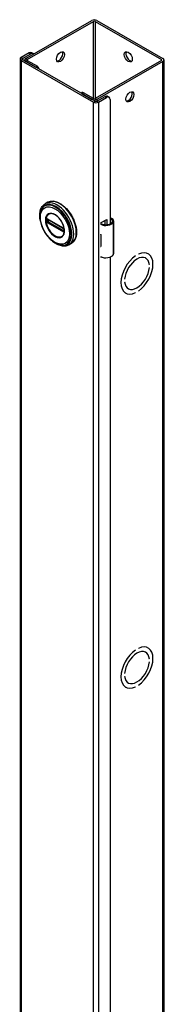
# Model space of a CAD drawing. Header units: inches. Extents: x 0 to 464, y -11 to 301.
# Tile 23 of 25: x 400.91 to 404.51, y 197.36 to 221.86. Entities that reach past the tile are written whole.
import ezdxf

# ---------------------------------------------------------------- set-up
doc = ezdxf.new("R2010")
doc.units = ezdxf.units.IN
doc.header["$LTSCALE"] = 27.789831
doc.header["$MEASUREMENT"] = 0
doc.layers.add('Visible Edges(ANSI)', color=7, linetype='Continuous', lineweight=25)
doc.layers.add('Visible Tangent Edges(ANSI)', color=7, linetype='Continuous', lineweight=25)

msp = doc.modelspace()

# ---------------------------------------------------------------- linework, layer by layer
at = {"layer": 'Visible Edges(ANSI)'}
for p, q in [((401.0625, 220.8958), (402.7086, 221.8438)), ((401.1014, 220.8734), (402.7475, 221.8214)), ((402.7914, 221.8214), (404.4375, 220.8734)), ((402.8303, 221.8438), (404.4764, 220.8958)), ((401.1502, 221.0359), (400.9458, 220.9182)), ((401.2514, 221.0196), (401.2126, 221.042)), ((400.9206, 220.8832), (400.9206, 122.7775)), ((400.9458, 220.8482), (402.7475, 219.8107)), ((400.9847, 220.8958), (401.1891, 221.0135)), ((402.7864, 219.833), (400.9847, 220.8706)), ((401.0373, 220.8403), (401.0373, 220.8608)), ((401.0625, 220.8258), (401.3128, 220.6816)), ((401.1014, 220.8482), (401.3517, 220.704)), ((404.4375, 220.8482), (402.7914, 219.9002)), ((404.4764, 220.8258), (402.8303, 219.8778)), ((404.5016, 220.8608), (404.5016, 122.7552)), ((402.4673, 220.0473), (402.4408, 220.0321)), ((402.4583, 220.022), (402.7086, 219.8778)), ((402.7475, 219.9002), (402.4972, 220.0444)), ((402.8303, 219.833), (403.0346, 219.9507)), ((402.8692, 219.8107), (403.0735, 219.9283)), ((403.097, 219.9569), (403.1359, 219.9345)), ((403.1619, 219.877), (403.1619, 216.7805)), ((401.6088, 217.3179), (401.5447, 217.281)), ((401.5943, 216.9038), (401.5892, 216.9067)), ((401.5943, 216.9038), (402.0024, 216.6689)), ((402.0093, 216.6611), (401.6013, 216.8961)), ((402.9427, 216.8125), (403.077, 216.8899)), ((403.077, 216.8899), (403.077, 216.7597)), ((402.0074, 216.6659), (402.0024, 216.6689)), ((402.0182, 216.6535), (402.0194, 216.6506)), ((402.0183, 216.6083), (402.0183, 216.6455)), ((402.0194, 216.6506), (402.02, 216.6489)), ((402.0214, 216.6352), (402.0214, 216.5982)), ((402.9427, 216.7808), (402.9427, 216.8125)), ((403.0382, 216.7596), (403.0382, 216.8675)), ((403.2514, 216.0436), (403.2514, 216.8483)), ((402.0214, 216.5982), (402.0213, 216.5923)), ((402.9271, 216.5205), (402.9271, 216.4891)), ((402.1982, 216.2943), (402.1341, 216.2575)), ((402.9271, 216.2461), (402.9271, 216.2147)), ((402.9427, 215.9443), (402.9427, 215.9582)), ((402.9574, 215.9528), (402.9427, 215.9443)), ((403.1619, 215.9549), (403.1619, 193.9914)), ((403.7947, 215.986), (403.7948, 215.9859)), ((403.7948, 215.986), (403.7948, 215.9859)), ((403.8655, 216.0267), (403.8655, 216.0267)), ((404.0437, 215.9301), (404.0484, 215.9274)), ((404.1055, 216.0388), (404.1108, 216.0357)), ((404.1381, 215.7585), (404.1382, 215.7584)), ((404.1382, 215.7584), (404.1381, 215.7584)), ((404.1381, 215.693), (404.1382, 215.693)), ((403.5221, 215.4037), (403.522, 215.4036)), ((403.5221, 215.4037), (403.5221, 215.4037)), ((403.522, 215.3382), (403.5221, 215.3383)), ((403.6072, 215.172), (403.6118, 215.1693)), ((403.5441, 215.064), (403.5495, 215.061)), ((403.7947, 215.07), (403.7948, 215.0699)), ((403.7948, 215.07), (403.7948, 215.0699)), ((403.8655, 215.1106), (403.8655, 215.1107)), ((403.7947, 206.1754), (403.7948, 206.1754)), ((403.7948, 206.1755), (403.7948, 206.1754)), ((403.8655, 206.2161), (403.8655, 206.2162)), ((404.0437, 206.1195), (404.0484, 206.1168)), ((404.1055, 206.2282), (404.1108, 206.2251)), ((404.1381, 205.9479), (404.1382, 205.9479)), ((404.1382, 205.9479), (404.1381, 205.9478)), ((404.1381, 205.8824), (404.1382, 205.8825)), ((403.5221, 205.5931), (403.522, 205.5931)), ((403.522, 205.5277), (403.5221, 205.5277)), ((403.5221, 205.5931), (403.5221, 205.5931)), ((403.6072, 205.3614), (403.6118, 205.3587)), ((403.5441, 205.2535), (403.5495, 205.2504)), ((403.7947, 205.2594), (403.7948, 205.2594)), ((403.7948, 205.2594), (403.7948, 205.2594)), ((403.8655, 205.3001), (403.8655, 205.3002))]:
    msp.add_line(p, q, dxfattribs=at)
at = {"layer": 'Visible Edges(ANSI)', "flags": 128}
for points in [[(401.4267, 216.8507), (401.4199, 216.8854), (401.4149, 216.9197), (401.4117, 216.9533), (401.4104, 216.9863), (401.4109, 217.0185), (401.4133, 217.0497), (401.4176, 217.0799), (401.4239, 217.1089), (401.4322, 217.1365), (401.4424, 217.1628), (401.4546, 217.1874), (401.4688, 217.2103), (401.485, 217.2313), (401.5032, 217.2502), (401.5231, 217.2668), (401.5447, 217.281)], [(401.454, 217.1413), (401.4474, 217.1281), (401.4415, 217.1144), (401.4362, 217.1002), (401.4315, 217.0856), (401.424, 217.0552), (401.4188, 217.0233), (401.4159, 216.9901), (401.4154, 216.9558), (401.4172, 216.9205), (401.4211, 216.8844), (401.4273, 216.8477), (401.4356, 216.8105), (401.4459, 216.7731), (401.4583, 216.7356), (401.4726, 216.6983), (401.4888, 216.6612), (401.5067, 216.6247), (401.5263, 216.5889), (401.5474, 216.554), (401.57, 216.5201), (401.5939, 216.4876), (401.6191, 216.4565), (401.6453, 216.4269), (401.6724, 216.3992), (401.7004, 216.3734), (401.7291, 216.3496), (401.7583, 216.3281), (401.788, 216.3088), (401.8179, 216.2921), (401.8481, 216.2779), (401.8782, 216.2664), (401.9083, 216.2576), (401.9233, 216.2544), (401.9382, 216.2518), (401.9531, 216.2501), (401.9678, 216.2491)], [(401.6088, 217.3179), (401.6246, 217.3261), (401.6412, 217.333), (401.6584, 217.3386), (401.6761, 217.3427), (401.6944, 217.3455), (401.7131, 217.347), (401.7322, 217.347), (401.7517, 217.3458), (401.7714, 217.3431), (401.7914, 217.3392), (401.8116, 217.334), (401.832, 217.3275), (401.8524, 217.3198), (401.873, 217.3108), (401.8935, 217.3007), (401.9141, 217.2894), (401.9346, 217.277), (401.955, 217.2634), (401.9753, 217.2488), (401.9954, 217.2332), (402.0152, 217.2166), (402.0348, 217.199), (402.0541, 217.1805), (402.073, 217.1611), (402.0915, 217.1409), (402.1095, 217.1199), (402.1271, 217.0982), (402.1442, 217.0758), (402.1607, 217.0528), (402.1766, 217.0293), (402.1919, 217.0052), (402.2065, 216.9806), (402.2204, 216.9557), (402.2336, 216.9304), (402.246, 216.9048), (402.2576, 216.8789), (402.2684, 216.8529), (402.2783, 216.8268), (402.2874, 216.8007), (402.2956, 216.7745), (402.3028, 216.7485), (402.3092, 216.7225), (402.3146, 216.6967), (402.319, 216.6712), (402.3224, 216.646), (402.3249, 216.6211), (402.3264, 216.5967), (402.3268, 216.5727), (402.3263, 216.5493), (402.3247, 216.5264), (402.3221, 216.5041), (402.3186, 216.4825), (402.3139, 216.4617), (402.3083, 216.4416), (402.3017, 216.4223), (402.294, 216.4039), (402.2854, 216.3865), (402.2757, 216.37), (402.2651, 216.3545), (402.2535, 216.3401), (402.241, 216.3268), (402.2275, 216.3148), (402.2133, 216.3039), (402.1982, 216.2943)], [(401.5892, 216.9067), (401.5874, 216.9075), (401.5861, 216.9079)], [(401.6013, 216.8961), (401.6003, 216.8966), (401.5999, 216.8967)], [(401.9915, 216.4942), (402.0001, 216.5078), (402.0074, 216.5231), (402.0133, 216.5399), (402.0178, 216.5581), (402.0208, 216.5777), (402.0223, 216.5985), (402.0222, 216.6204), (402.0206, 216.643), (402.0175, 216.6664), (402.0128, 216.6904), (402.0066, 216.7147), (401.999, 216.7391), (401.9899, 216.7637), (401.9795, 216.7881), (401.9678, 216.8123), (401.955, 216.8358), (401.941, 216.8588), (401.926, 216.881), (401.9101, 216.9023), (401.8934, 216.9224), (401.876, 216.9413), (401.8581, 216.9589), (401.8397, 216.9749), (401.8211, 216.9894), (401.8023, 217.0021), (401.7834, 217.0132), (401.7647, 217.0223), (401.7463, 217.0295), (401.7283, 217.0347), (401.7107, 217.0381), (401.6939, 217.0394), (401.6779, 217.0388)], [(403.2093, 216.91), (403.2074, 216.9111), (403.2056, 216.9121), (403.2037, 216.913), (403.2017, 216.9139), (403.1997, 216.9146), (403.1977, 216.9153), (403.1956, 216.9159), (403.1936, 216.9164), (403.1915, 216.9168), (403.1894, 216.9171), (403.1873, 216.9173), (403.1852, 216.9174), (403.1831, 216.9173), (403.181, 216.9172), (403.1789, 216.9169), (403.1769, 216.9166), (403.1748, 216.9162), (403.1729, 216.9156), (403.1709, 216.915), (403.169, 216.9143), (403.1671, 216.9135), (403.1653, 216.9126), (403.1636, 216.9116), (403.1619, 216.9106)], [(403.1619, 216.8992), (403.1634, 216.8996), (403.165, 216.8999), (403.1666, 216.9002), (403.1681, 216.9004), (403.1697, 216.9006), (403.1712, 216.9007), (403.1727, 216.9007), (403.1742, 216.9007), (403.1757, 216.9005), (403.1772, 216.9004), (403.1788, 216.9001), (403.1803, 216.8998), (403.1818, 216.8995), (403.1833, 216.899), (403.1848, 216.8986), (403.1863, 216.898), (403.1878, 216.8974), (403.1893, 216.8967), (403.1907, 216.896), (403.1921, 216.8952), (403.1935, 216.8943), (403.1949, 216.8934), (403.1962, 216.8925), (403.1976, 216.8915)], [(402.0074, 216.6659), (402.0107, 216.6634), (402.0141, 216.6598)], [(402.0183, 216.6455), (402.0177, 216.6495), (402.0156, 216.6543), (402.0124, 216.6586), (402.0093, 216.6611)], [(402.0141, 216.6598), (402.0163, 216.6568), (402.0182, 216.6535)], [(402.0181, 216.6068), (402.0182, 216.6071), (402.0183, 216.6083)], [(402.0213, 216.5923), (402.021, 216.5899), (402.0208, 216.5888)], [(402.1341, 216.2575), (402.111, 216.2459), (402.0866, 216.237), (402.0612, 216.2308), (402.0349, 216.2273), (402.0079, 216.2265), (401.9805, 216.2283), (401.9527, 216.2326), (401.9246, 216.2394), (401.8964, 216.2485), (401.8681, 216.2599), (401.8399, 216.2735), (401.8118, 216.2892), (401.784, 216.3069), (401.7565, 216.3266), (401.7293, 216.3481), (401.7027, 216.3714)]]:
    msp.add_lwpolyline(points, dxfattribs=at)
at = {"layer": 'Visible Edges(ANSI)'}
for centre, major_axis, ratio, start_param, end_param in [((402.7695, 221.8088), (-0.086, 0), 0.5758617, 3.9269908, 5.4977871), ((402.7695, 221.8088), (-0.031, 0), 0.5758617, 3.9269908, 5.4977871), ((401.1502, 220.9337), (0.0624, 0.1083), 0.5780931, 0, 0.7834645), ((401.8856, 220.961), (-0.0701, -0.1218), 0.5780931, 0.2799105, 2.8616821), ((403.6533, 220.961), (-0.0701, 0.1218), 0.5780931, 0.2799105, 2.8616821), ((401.0066, 220.8832), (-0.086, 0), 0.5758617, 5.4977871, 7.0685835), ((401.0066, 220.8832), (-0.031, 0), 0.5758617, 5.4977871, 7.0685835), ((401.1233, 220.8608), (-0.086, 0), 0.5758617, 5.4977871, 7.0685835), ((401.1233, 220.8608), (-0.031, 0), 0.5758617, 5.4977871, 7.0685835), ((401.1891, 220.9113), (0.0624, 0.1083), 0.5780931, 6.0922906, 7.0666498), ((404.4156, 220.8608), (0.031, 0), 0.5758617, 5.4977871, 7.0685835), ((404.4156, 220.8608), (0.086, 0), 0.5758617, 5.4977871, 7.0685835), ((401.3517, 220.655), (-0.0299, 0.052), 0.5780931, 4.0159058, 5.4997209), ((403.6144, 219.9654), (-0.0701, -0.1218), 0.5780931, 0.2799105, 2.8616821), ((402.4972, 219.9953), (-0.0299, 0.052), 0.5780931, 5.4997209, 6.2831853), ((402.7695, 219.9129), (0.086, 0), 0.5758617, 3.9269908, 5.4977871), ((402.7695, 219.9129), (-0.031, 0), 0.5758617, 0.7853982, 2.3561945), ((402.8083, 219.8457), (0.086, 0), 0.5758617, 3.9269908, 5.4977871), ((402.8083, 219.8457), (0.031, 0), 0.5758617, 3.9269908, 5.4977871), ((403.0346, 219.8485), (0.0624, 0.1083), 0.5780931, 0, 0.7834645), ((403.0735, 219.8261), (0.0624, 0.1083), 0.5780931, 5.4958534, 7.0666498), ((403.0939, 216.8483), (0.128, 0), 0.5758617, 5.9647502, 6.9099467), ((403.0939, 216.8483), (0.1575, 0), 0.5758617, 5.9647502, 7.0321027), ((403.0565, 216.8554), (0.1969, 0), 0.5758617, 3.9833715, 5.9647502), ((403.0565, 216.8554), (0.1673, 0), 0.5758617, 3.9641341, 5.9647502), ((403.0565, 216.6059), (0.1969, 0), 0.5758617, 3.9833715, 3.9951945), ((402.9874, 216.5289), (-0.0917, 0), 0.5758617, 0.8282349, 0.8536019), ((402.9874, 216.2859), (0.0917, 0), 0.5758617, 3.9698275, 3.9951945), ((403.0565, 216.3001), (-0.1969, 0), 0.5758617, 0.8417789, 0.8536019), ((403.0565, 216.0507), (0.1969, 0), 0.5758617, 3.9833715, 5.9647502), ((403.0939, 216.0436), (0.1575, 0), 0.5758617, 5.9647502, 6.2831853), ((403.8301, 215.5483), (-0.2807, -0.4875), 0.5780931, 4.0140635, 6.9776434), ((403.8301, 215.5483), (-0.2807, -0.4874), 0.5780931, 4.0140793, 6.9776275), ((403.8301, 215.5483), (0.2183, 0.3791), 0.5780931, 5.5874099, 8.5458897), ((403.8301, 215.5483), (0.2183, 0.379), 0.5780931, 5.5874309, 8.5458687), ((403.8301, 215.5483), (0.2807, 0.4875), 0.5780931, 4.0140635, 6.9776434), ((403.8301, 215.5483), (0.2807, 0.4874), 0.5780931, 4.0140793, 6.9776275), ((403.8301, 215.5483), (-0.2183, -0.3791), 0.5780931, 5.5874099, 8.5458897), ((403.8301, 215.5483), (-0.2183, -0.379), 0.5780931, 5.5874309, 8.5458687), ((403.8301, 205.7378), (-0.2807, -0.4875), 0.5780931, 4.0140635, 6.9776434), ((403.8301, 205.7378), (-0.2807, -0.4874), 0.5780931, 4.0140793, 6.9776275), ((403.8301, 205.7378), (0.2183, 0.3791), 0.5780931, 5.5874099, 8.5458897), ((403.8301, 205.7378), (0.2183, 0.379), 0.5780931, 5.5874309, 8.5458687), ((403.8301, 205.7378), (0.2807, 0.4875), 0.5780931, 4.0140635, 6.9776434), ((403.8301, 205.7378), (0.2807, 0.4874), 0.5780931, 4.0140793, 6.9776275), ((403.8301, 205.7378), (-0.2183, -0.3791), 0.5780931, 5.5874099, 8.5458897), ((403.8301, 205.7378), (-0.2183, -0.379), 0.5780931, 5.5874309, 8.5458687)]:
    msp.add_ellipse(centre, major_axis=major_axis, ratio=ratio, start_param=start_param, end_param=end_param, dxfattribs=at)
for centre, major_axis in [((401.9245, 220.9386), (-0.0701, -0.1218)), ((403.6144, 220.9386), (-0.0701, 0.1218)), ((403.6533, 219.943), (-0.0701, -0.1218))]:
    msp.add_ellipse(centre, major_axis=major_axis, ratio=0.5780931, dxfattribs=at)
at = {"layer": 'Visible Tangent Edges(ANSI)'}
for p, q in [((402.7475, 219.9002), (402.7475, 221.8214)), ((402.7914, 221.8214), (402.7914, 219.9002)), ((401.1502, 221.0359), (401.1891, 221.0135)), ((400.9458, 220.9182), (400.9847, 220.8958)), ((400.9847, 220.8706), (400.9458, 220.8482)), ((400.9458, 220.8482), (400.9458, 122.7425)), ((400.9847, 220.8958), (400.9847, 220.8706)), ((401.0625, 220.8958), (401.1014, 220.8734)), ((401.1014, 220.8482), (401.0625, 220.8258)), ((401.1014, 220.8734), (401.1014, 220.8482)), ((404.4375, 220.8482), (404.4375, 220.8734)), ((404.4764, 122.7201), (404.4764, 220.8258)), ((401.3517, 220.704), (401.3128, 220.6816)), ((402.4583, 220.022), (402.4972, 220.0444)), ((402.7086, 219.8778), (402.7475, 219.9002)), ((402.7475, 219.8107), (402.7864, 219.833)), ((402.7475, 121.705), (402.7475, 219.8107)), ((402.7914, 219.9002), (402.8303, 219.8778)), ((402.8303, 219.8778), (402.8303, 219.833)), ((402.8303, 219.833), (402.8692, 219.8107)), ((402.8692, 219.8107), (402.8692, 121.705)), ((403.0346, 219.9507), (403.0735, 219.9283)), ((401.5699, 216.899), (401.5697, 216.8933)), ((401.5775, 216.8929), (401.5774, 216.8987)), ((401.5864, 216.8547), (401.5864, 216.892)), ((402.0003, 216.6734), (401.5923, 216.9084)), ((401.599, 216.8924), (401.6036, 216.8947)), ((401.599, 216.8551), (401.599, 216.8924)), ((401.6357, 216.8763), (401.599, 216.8551)), ((401.5993, 216.8995), (402.0074, 216.6645)), ((403.1976, 216.8915), (403.2093, 216.91)), ((401.5697, 216.8563), (401.5699, 216.8502)), ((401.5717, 216.8384), (401.5725, 216.8349)), ((401.5774, 216.8497), (401.5775, 216.8556)), ((401.5871, 216.8184), (401.5923, 216.8154)), ((401.5958, 216.8245), (401.5907, 216.8274)), ((401.5923, 216.8154), (402.0003, 216.5804)), ((402.0039, 216.5895), (401.5958, 216.8245)), ((402.0074, 216.5974), (401.5993, 216.8323)), ((401.6059, 216.8431), (401.6496, 216.8682)), ((402.014, 216.6081), (401.6059, 216.8431)), ((402.0203, 216.6421), (402.0203, 216.6049)), ((403.2435, 216.0152), (403.2435, 216.8199)), ((402.0089, 216.5865), (402.0039, 216.5895)), ((402.0183, 216.6109), (402.014, 216.6081)), ((402.0209, 216.5797), (402.0211, 216.5808)), ((402.9271, 216.4891), (402.9271, 216.2461))]:
    msp.add_line(p, q, dxfattribs=at)
at = {"layer": 'Visible Tangent Edges(ANSI)', "flags": 128}
for points in [[(401.5533, 216.8763), (401.5582, 216.8186), (401.5724, 216.7577), (401.5956, 216.6961), (401.6267, 216.6362), (401.6645, 216.5807), (401.7074, 216.5317), (401.7536, 216.4913), (401.8013, 216.4612), (401.8485, 216.4423), (401.8933, 216.4355), (401.9339, 216.4415), (401.9683, 216.4598), (401.9956, 216.4894), (402.0146, 216.5291), (402.0241, 216.5778), (402.024, 216.6331), (402.0144, 216.6926), (401.9956, 216.7543), (401.9682, 216.8154), (401.9335, 216.8733), (401.893, 216.9258), (401.8483, 216.9706), (401.801, 217.0061), (401.7532, 217.0308), (401.707, 217.0435), (401.6641, 217.0438), (401.6265, 217.0317), (401.5955, 217.0076), (401.5723, 216.9726), (401.5581, 216.9282), (401.5533, 216.8763)], [(401.5645, 216.8752), (401.5647, 216.8865), (401.5654, 216.8976), (401.5664, 216.9084), (401.5679, 216.9189), (401.5698, 216.929), (401.5722, 216.9388), (401.5749, 216.9483), (401.5781, 216.9573), (401.5817, 216.966), (401.5857, 216.9742), (401.5901, 216.9821), (401.5948, 216.9894), (401.6, 216.9964), (401.6055, 217.0028), (401.6113, 217.0088), (401.6175, 217.0142), (401.624, 217.0192), (401.6308, 217.0236), (401.638, 217.0275), (401.6454, 217.0308), (401.6532, 217.0336), (401.6612, 217.0358), (401.6694, 217.0375), (401.6779, 217.0387)], [(401.9913, 216.4944), (401.9774, 216.4784), (401.9615, 216.4656), (401.9435, 216.4559), (401.9239, 216.4496), (401.9026, 216.4468), (401.88, 216.4476), (401.8564, 216.452), (401.8321, 216.4598), (401.8073, 216.4708), (401.7824, 216.4849), (401.7577, 216.5021), (401.7333, 216.5221), (401.7097, 216.5448), (401.687, 216.5699), (401.6657, 216.597), (401.6458, 216.6258), (401.6277, 216.656), (401.6115, 216.6872), (401.5975, 216.7192), (401.5858, 216.7513), (401.5766, 216.7833), (401.5699, 216.815), (401.5659, 216.8457), (401.5645, 216.8752)], [(401.5697, 216.8933), (401.5696, 216.8918), (401.5696, 216.8903), (401.5695, 216.8887), (401.5695, 216.8872), (401.5695, 216.8857), (401.5694, 216.8842), (401.5694, 216.8827), (401.5694, 216.8811), (401.5694, 216.8796), (401.5694, 216.8781), (401.5694, 216.8765), (401.5694, 216.875), (401.5694, 216.8735), (401.5694, 216.8719), (401.5694, 216.8704), (401.5694, 216.8688), (401.5694, 216.8672), (401.5694, 216.8657), (401.5695, 216.8641), (401.5695, 216.8626), (401.5695, 216.861), (401.5696, 216.8594), (401.5696, 216.8578), (401.5697, 216.8563)], [(401.5717, 216.909), (401.5716, 216.9087), (401.5714, 216.9083), (401.5713, 216.9079), (401.5712, 216.9075), (401.5711, 216.9071), (401.571, 216.9068), (401.5709, 216.9064), (401.5708, 216.906), (401.5707, 216.9055), (401.5706, 216.9051), (401.5706, 216.9047), (401.5705, 216.9043), (401.5704, 216.9039), (401.5703, 216.9034), (401.5703, 216.903), (401.5702, 216.9026), (401.5701, 216.9021), (401.5701, 216.9017), (401.57, 216.9012), (401.57, 216.9008), (401.57, 216.9003), (401.5699, 216.8999), (401.5699, 216.8994), (401.5699, 216.899)], [(401.5725, 216.9116), (401.5725, 216.9115), (401.5725, 216.9114), (401.5724, 216.9113), (401.5724, 216.9112), (401.5724, 216.9111), (401.5723, 216.911), (401.5723, 216.9109), (401.5722, 216.9108), (401.5722, 216.9107), (401.5722, 216.9106), (401.5721, 216.9104), (401.5721, 216.9103), (401.5721, 216.9102), (401.572, 216.9101), (401.572, 216.91), (401.5719, 216.9099), (401.5719, 216.9098), (401.5719, 216.9097), (401.5718, 216.9096), (401.5718, 216.9095), (401.5718, 216.9094), (401.5717, 216.9093), (401.5717, 216.9091), (401.5717, 216.909)], [(401.5777, 216.9137), (401.5775, 216.9137), (401.5772, 216.9136), (401.577, 216.9136), (401.5768, 216.9136), (401.5765, 216.9135), (401.5763, 216.9135), (401.5761, 216.9134), (401.5758, 216.9133), (401.5756, 216.9133), (401.5754, 216.9132), (401.5752, 216.9131), (401.5749, 216.913), (401.5747, 216.9129), (401.5745, 216.9128), (401.5743, 216.9127), (401.5741, 216.9126), (401.5739, 216.9125), (401.5737, 216.9124), (401.5735, 216.9123), (401.5733, 216.9121), (401.5731, 216.912), (401.5729, 216.9119), (401.5727, 216.9117), (401.5725, 216.9116)], [(401.5774, 216.8987), (401.5774, 216.899), (401.5774, 216.8993), (401.5774, 216.8997), (401.5774, 216.9), (401.5775, 216.9003), (401.5775, 216.9006), (401.5775, 216.9009), (401.5776, 216.9012), (401.5777, 216.9015), (401.5777, 216.9018), (401.5778, 216.9021), (401.5779, 216.9023), (401.578, 216.9026), (401.5781, 216.9029), (401.5782, 216.9031), (401.5783, 216.9034), (401.5784, 216.9036), (401.5786, 216.9039), (401.5787, 216.9041), (401.5788, 216.9043), (401.579, 216.9046), (401.5791, 216.9048), (401.5793, 216.905), (401.5794, 216.9052)], [(401.5775, 216.8556), (401.5775, 216.8572), (401.5776, 216.8587), (401.5776, 216.8603), (401.5776, 216.8618), (401.5776, 216.8634), (401.5776, 216.865), (401.5776, 216.8665), (401.5776, 216.8681), (401.5776, 216.8696), (401.5776, 216.8712), (401.5776, 216.8727), (401.5776, 216.8743), (401.5776, 216.8758), (401.5776, 216.8774), (401.5776, 216.8789), (401.5776, 216.8805), (401.5776, 216.882), (401.5776, 216.8836), (401.5776, 216.8851), (401.5776, 216.8867), (401.5776, 216.8882), (401.5776, 216.8898), (401.5775, 216.8913), (401.5775, 216.8929)], [(401.5871, 216.9113), (401.5867, 216.9115), (401.5863, 216.9117), (401.5859, 216.9119), (401.5854, 216.9121), (401.585, 216.9123), (401.5846, 216.9125), (401.5842, 216.9126), (401.5838, 216.9128), (401.5834, 216.9129), (401.583, 216.913), (401.5826, 216.9132), (401.5822, 216.9133), (401.5818, 216.9134), (401.5814, 216.9135), (401.5811, 216.9135), (401.5807, 216.9136), (401.5803, 216.9136), (401.5799, 216.9137), (401.5795, 216.9137), (401.5792, 216.9137), (401.5788, 216.9137), (401.5784, 216.9137), (401.5781, 216.9137), (401.5777, 216.9137)], [(401.5794, 216.9052), (401.5795, 216.9052), (401.5795, 216.9053), (401.5796, 216.9054), (401.5796, 216.9054), (401.5797, 216.9055), (401.5797, 216.9055), (401.5798, 216.9056), (401.5798, 216.9057), (401.5799, 216.9057), (401.5799, 216.9058), (401.58, 216.9058), (401.58, 216.9059), (401.5801, 216.9059), (401.5801, 216.906), (401.5802, 216.906), (401.5803, 216.9061), (401.5803, 216.9061), (401.5804, 216.9062), (401.5804, 216.9062), (401.5805, 216.9063), (401.5805, 216.9063), (401.5806, 216.9064), (401.5806, 216.9064), (401.5807, 216.9065)], [(401.5807, 216.9065), (401.5808, 216.9066), (401.5809, 216.9067), (401.5811, 216.9068), (401.5812, 216.9069), (401.5813, 216.907), (401.5815, 216.907), (401.5816, 216.9071), (401.5817, 216.9072), (401.5819, 216.9073), (401.582, 216.9073), (401.5822, 216.9074), (401.5823, 216.9075), (401.5825, 216.9075), (401.5826, 216.9076), (401.5828, 216.9076), (401.5829, 216.9077), (401.5831, 216.9077), (401.5832, 216.9078), (401.5834, 216.9078), (401.5836, 216.9078), (401.5837, 216.9079), (401.5839, 216.9079), (401.5841, 216.9079), (401.5842, 216.9079)], [(401.5842, 216.9079), (401.5843, 216.9079), (401.5844, 216.9079), (401.5845, 216.9079), (401.5845, 216.9079), (401.5846, 216.908), (401.5847, 216.908), (401.5848, 216.908), (401.5848, 216.908), (401.5849, 216.908), (401.585, 216.908), (401.5851, 216.908), (401.5852, 216.908), (401.5852, 216.908), (401.5853, 216.9079), (401.5854, 216.9079), (401.5855, 216.9079), (401.5856, 216.9079), (401.5856, 216.9079), (401.5857, 216.9079), (401.5858, 216.9079), (401.5859, 216.9079), (401.586, 216.9079), (401.5861, 216.9079), (401.5861, 216.9079)], [(401.5864, 216.892), (401.5864, 216.8923), (401.5864, 216.8925), (401.5864, 216.8928), (401.5864, 216.893), (401.5864, 216.8933), (401.5864, 216.8935), (401.5864, 216.8938), (401.5864, 216.894), (401.5864, 216.8943), (401.5864, 216.8945), (401.5865, 216.8948), (401.5865, 216.895), (401.5865, 216.8952), (401.5865, 216.8955), (401.5866, 216.8957), (401.5866, 216.8959), (401.5866, 216.8962), (401.5866, 216.8964), (401.5867, 216.8966), (401.5867, 216.8968), (401.5867, 216.897), (401.5868, 216.8973), (401.5868, 216.8975), (401.5868, 216.8977)], [(401.5868, 216.8977), (401.5869, 216.8978), (401.5869, 216.898), (401.5869, 216.8981), (401.587, 216.8983), (401.587, 216.8984), (401.587, 216.8985), (401.5871, 216.8987), (401.5871, 216.8988), (401.5872, 216.899), (401.5872, 216.8991), (401.5873, 216.8992), (401.5873, 216.8993), (401.5874, 216.8995), (401.5875, 216.8996), (401.5875, 216.8997), (401.5876, 216.8998), (401.5877, 216.8999), (401.5877, 216.9001), (401.5878, 216.9002), (401.5879, 216.9003), (401.588, 216.9004), (401.588, 216.9005), (401.5881, 216.9006), (401.5882, 216.9007)], [(401.5923, 216.9084), (401.592, 216.9085), (401.5918, 216.9086), (401.5916, 216.9087), (401.5914, 216.9089), (401.5912, 216.909), (401.591, 216.9091), (401.5907, 216.9092), (401.5905, 216.9094), (401.5903, 216.9095), (401.5901, 216.9096), (401.5899, 216.9097), (401.5897, 216.9098), (401.5895, 216.91), (401.5892, 216.9101), (401.589, 216.9102), (401.5888, 216.9103), (401.5886, 216.9104), (401.5884, 216.9106), (401.5882, 216.9107), (401.5879, 216.9108), (401.5877, 216.9109), (401.5875, 216.911), (401.5873, 216.9112), (401.5871, 216.9113)], [(401.5907, 216.9022), (401.5909, 216.9022), (401.591, 216.9022), (401.5911, 216.9022), (401.5912, 216.9022), (401.5914, 216.9022), (401.5915, 216.9023), (401.5916, 216.9023), (401.5918, 216.9023), (401.5919, 216.9023), (401.592, 216.9022), (401.5922, 216.9022), (401.5923, 216.9022), (401.5925, 216.9022), (401.5926, 216.9022), (401.5927, 216.9022), (401.5929, 216.9022), (401.593, 216.9021), (401.5932, 216.9021), (401.5933, 216.9021), (401.5935, 216.902), (401.5936, 216.902), (401.5938, 216.9019), (401.5939, 216.9019), (401.594, 216.9019)], [(401.594, 216.9019), (401.5943, 216.9018), (401.5945, 216.9017), (401.5947, 216.9016), (401.5949, 216.9016), (401.5951, 216.9015), (401.5953, 216.9014), (401.5955, 216.9013), (401.5957, 216.9012), (401.5959, 216.9012), (401.5962, 216.9011), (401.5964, 216.901), (401.5966, 216.9009), (401.5968, 216.9008), (401.597, 216.9007), (401.5973, 216.9006), (401.5975, 216.9005), (401.5977, 216.9004), (401.5979, 216.9002), (401.5982, 216.9001), (401.5984, 216.9), (401.5986, 216.8999), (401.5988, 216.8998), (401.5991, 216.8996), (401.5993, 216.8995)], [(401.5699, 216.8502), (401.5699, 216.8497), (401.5699, 216.8492), (401.57, 216.8487), (401.57, 216.8482), (401.5701, 216.8477), (401.5701, 216.8472), (401.5702, 216.8467), (401.5702, 216.8462), (401.5703, 216.8457), (401.5703, 216.8452), (401.5704, 216.8447), (401.5705, 216.8443), (401.5706, 216.8438), (401.5707, 216.8433), (401.5707, 216.8428), (401.5708, 216.8423), (401.5709, 216.8418), (401.571, 216.8413), (401.5711, 216.8408), (401.5712, 216.8403), (401.5713, 216.8398), (401.5714, 216.8393), (401.5716, 216.8389), (401.5717, 216.8384)], [(401.5725, 216.8349), (401.5727, 216.8345), (401.5729, 216.8342), (401.5731, 216.8338), (401.5733, 216.8335), (401.5735, 216.8331), (401.5737, 216.8328), (401.5739, 216.8324), (401.5741, 216.8321), (401.5743, 216.8317), (401.5745, 216.8314), (401.5747, 216.831), (401.5749, 216.8307), (401.5752, 216.8304), (401.5754, 216.83), (401.5756, 216.8297), (401.5758, 216.8294), (401.5761, 216.829), (401.5763, 216.8287), (401.5765, 216.8284), (401.5768, 216.8281), (401.577, 216.8277), (401.5772, 216.8274), (401.5775, 216.8271), (401.5777, 216.8268)], [(401.5794, 216.8413), (401.5793, 216.8416), (401.5791, 216.842), (401.579, 216.8423), (401.5788, 216.8427), (401.5787, 216.843), (401.5786, 216.8434), (401.5784, 216.8438), (401.5783, 216.8441), (401.5782, 216.8445), (401.5781, 216.8448), (401.578, 216.8452), (401.5779, 216.8455), (401.5778, 216.8459), (401.5777, 216.8462), (401.5777, 216.8466), (401.5776, 216.8469), (401.5776, 216.8473), (401.5775, 216.8476), (401.5775, 216.848), (401.5774, 216.8483), (401.5774, 216.8487), (401.5774, 216.849), (401.5774, 216.8493), (401.5774, 216.8497)], [(401.5777, 216.8268), (401.5781, 216.8264), (401.5784, 216.8259), (401.5788, 216.8255), (401.5792, 216.8251), (401.5795, 216.8247), (401.5799, 216.8243), (401.5803, 216.8239), (401.5807, 216.8235), (401.5811, 216.8231), (401.5815, 216.8228), (401.5818, 216.8224), (401.5822, 216.822), (401.5826, 216.8217), (401.583, 216.8213), (401.5834, 216.821), (401.5838, 216.8207), (401.5842, 216.8204), (401.5846, 216.8201), (401.5851, 216.8198), (401.5855, 216.8195), (401.5859, 216.8192), (401.5863, 216.8189), (401.5867, 216.8187), (401.5871, 216.8184)], [(401.5807, 216.8386), (401.5806, 216.8387), (401.5806, 216.8388), (401.5805, 216.839), (401.5805, 216.8391), (401.5804, 216.8392), (401.5804, 216.8393), (401.5803, 216.8394), (401.5803, 216.8395), (401.5802, 216.8396), (401.5801, 216.8397), (401.5801, 216.8398), (401.58, 216.8399), (401.58, 216.8401), (401.5799, 216.8402), (401.5799, 216.8403), (401.5798, 216.8404), (401.5798, 216.8405), (401.5797, 216.8406), (401.5797, 216.8407), (401.5796, 216.8408), (401.5796, 216.8409), (401.5795, 216.841), (401.5795, 216.8411), (401.5794, 216.8413)], [(401.5842, 216.8331), (401.5841, 216.8333), (401.5839, 216.8335), (401.5837, 216.8337), (401.5836, 216.834), (401.5834, 216.8342), (401.5832, 216.8344), (401.5831, 216.8346), (401.5829, 216.8348), (401.5828, 216.8351), (401.5826, 216.8353), (401.5825, 216.8355), (401.5823, 216.8358), (401.5822, 216.836), (401.582, 216.8362), (401.5819, 216.8365), (401.5817, 216.8367), (401.5816, 216.8369), (401.5815, 216.8372), (401.5813, 216.8374), (401.5812, 216.8377), (401.5811, 216.8379), (401.5809, 216.8381), (401.5808, 216.8384), (401.5807, 216.8386)], [(401.5907, 216.8274), (401.5904, 216.8276), (401.5901, 216.8277), (401.5898, 216.8279), (401.5895, 216.8281), (401.5893, 216.8283), (401.589, 216.8285), (401.5887, 216.8287), (401.5884, 216.8289), (401.5881, 216.8291), (401.5879, 216.8294), (401.5876, 216.8296), (401.5873, 216.8298), (401.587, 216.8301), (401.5868, 216.8303), (401.5865, 216.8306), (401.5862, 216.8308), (401.586, 216.8311), (401.5857, 216.8314), (401.5855, 216.8317), (401.5852, 216.8319), (401.585, 216.8322), (401.5847, 216.8325), (401.5845, 216.8328), (401.5842, 216.8331)], [(401.5868, 216.8484), (401.5868, 216.8487), (401.5868, 216.8489), (401.5867, 216.8492), (401.5867, 216.8494), (401.5867, 216.8497), (401.5866, 216.85), (401.5866, 216.8502), (401.5866, 216.8505), (401.5866, 216.8508), (401.5865, 216.851), (401.5865, 216.8513), (401.5865, 216.8516), (401.5865, 216.8518), (401.5864, 216.8521), (401.5864, 216.8524), (401.5864, 216.8526), (401.5864, 216.8529), (401.5864, 216.8532), (401.5864, 216.8534), (401.5864, 216.8537), (401.5864, 216.854), (401.5864, 216.8542), (401.5864, 216.8545), (401.5864, 216.8547)], [(401.5882, 216.8438), (401.5881, 216.844), (401.588, 216.8442), (401.588, 216.8444), (401.5879, 216.8446), (401.5878, 216.8448), (401.5877, 216.8449), (401.5877, 216.8451), (401.5876, 216.8453), (401.5875, 216.8455), (401.5875, 216.8457), (401.5874, 216.8459), (401.5873, 216.8461), (401.5873, 216.8463), (401.5872, 216.8465), (401.5872, 216.8467), (401.5871, 216.8469), (401.5871, 216.8471), (401.587, 216.8473), (401.587, 216.8475), (401.587, 216.8477), (401.5869, 216.8478), (401.5869, 216.848), (401.5869, 216.8482), (401.5868, 216.8484)], [(401.594, 216.8359), (401.5939, 216.836), (401.5938, 216.8362), (401.5936, 216.8363), (401.5935, 216.8364), (401.5933, 216.8365), (401.5932, 216.8367), (401.593, 216.8368), (401.5929, 216.8369), (401.5927, 216.8371), (401.5926, 216.8372), (401.5925, 216.8374), (401.5923, 216.8375), (401.5922, 216.8376), (401.592, 216.8378), (401.5919, 216.8379), (401.5918, 216.8381), (401.5916, 216.8383), (401.5915, 216.8384), (401.5914, 216.8386), (401.5912, 216.8387), (401.5911, 216.8389), (401.591, 216.8391), (401.5909, 216.8392), (401.5907, 216.8394)], [(401.5993, 216.8323), (401.5991, 216.8325), (401.5988, 216.8326), (401.5986, 216.8327), (401.5984, 216.8329), (401.5982, 216.833), (401.5979, 216.8332), (401.5977, 216.8333), (401.5975, 216.8334), (401.5973, 216.8336), (401.597, 216.8337), (401.5968, 216.8339), (401.5966, 216.834), (401.5964, 216.8342), (401.5962, 216.8343), (401.5959, 216.8345), (401.5957, 216.8347), (401.5955, 216.8348), (401.5953, 216.835), (401.5951, 216.8351), (401.5949, 216.8353), (401.5947, 216.8354), (401.5945, 216.8356), (401.5943, 216.8358), (401.594, 216.8359)], [(402.0055, 216.6703), (402.0053, 216.6705), (402.0051, 216.6706), (402.0048, 216.6707), (402.0046, 216.6708), (402.0044, 216.671), (402.0042, 216.6711), (402.004, 216.6712), (402.0038, 216.6714), (402.0036, 216.6715), (402.0033, 216.6716), (402.0031, 216.6717), (402.0029, 216.6719), (402.0027, 216.672), (402.0025, 216.6721), (402.0023, 216.6722), (402.002, 216.6724), (402.0018, 216.6725), (402.0016, 216.6726), (402.0014, 216.6728), (402.0012, 216.6729), (402.001, 216.673), (402.0008, 216.6731), (402.0005, 216.6733), (402.0003, 216.6734)], [(402.0149, 216.662), (402.0145, 216.6624), (402.0141, 216.6628), (402.0138, 216.6633), (402.0134, 216.6637), (402.013, 216.6641), (402.0127, 216.6645), (402.0123, 216.6649), (402.0119, 216.6653), (402.0115, 216.6656), (402.0111, 216.666), (402.0107, 216.6664), (402.0103, 216.6667), (402.01, 216.6671), (402.0096, 216.6674), (402.0092, 216.6678), (402.0088, 216.6681), (402.0083, 216.6684), (402.0079, 216.6687), (402.0075, 216.669), (402.0071, 216.6693), (402.0067, 216.6696), (402.0063, 216.6698), (402.0059, 216.6701), (402.0055, 216.6703)], [(402.0074, 216.6645), (402.0076, 216.6644), (402.0078, 216.6643), (402.008, 216.6641), (402.0082, 216.664), (402.0085, 216.6638), (402.0087, 216.6637), (402.0089, 216.6636), (402.0091, 216.6634), (402.0094, 216.6633), (402.0096, 216.6631), (402.0098, 216.663), (402.01, 216.6628), (402.0102, 216.6627), (402.0104, 216.6625), (402.0106, 216.6623), (402.0109, 216.6622), (402.0111, 216.662), (402.0113, 216.6619), (402.0115, 216.6617), (402.0117, 216.6615), (402.0119, 216.6614), (402.0121, 216.6612), (402.0123, 216.6611), (402.0125, 216.6609)], [(402.0125, 216.6609), (402.0126, 216.6608), (402.0128, 216.6607), (402.0129, 216.6605), (402.0131, 216.6604), (402.0132, 216.6603), (402.0133, 216.6601), (402.0135, 216.66), (402.0136, 216.6599), (402.0138, 216.6597), (402.0139, 216.6596), (402.014, 216.6594), (402.0142, 216.6593), (402.0143, 216.6591), (402.0145, 216.659), (402.0146, 216.6588), (402.0147, 216.6587), (402.0149, 216.6585), (402.015, 216.6584), (402.0151, 216.6582), (402.0153, 216.6581), (402.0154, 216.6579), (402.0155, 216.6577), (402.0156, 216.6576), (402.0158, 216.6574)], [(402.0191, 216.6556), (402.019, 216.6559), (402.0188, 216.6562), (402.0186, 216.6565), (402.0185, 216.6567), (402.0183, 216.657), (402.0181, 216.6573), (402.018, 216.6576), (402.0178, 216.6578), (402.0176, 216.6581), (402.0175, 216.6584), (402.0173, 216.6586), (402.0171, 216.6589), (402.0169, 216.6592), (402.0167, 216.6594), (402.0166, 216.6597), (402.0164, 216.66), (402.0162, 216.6602), (402.016, 216.6605), (402.0158, 216.6607), (402.0156, 216.661), (402.0154, 216.6612), (402.0152, 216.6615), (402.015, 216.6617), (402.0149, 216.662)], [(402.0183, 216.653), (402.0184, 216.6528), (402.0185, 216.6526), (402.0185, 216.6524), (402.0186, 216.6522), (402.0187, 216.652), (402.0188, 216.6518), (402.0188, 216.6517), (402.0189, 216.6515), (402.019, 216.6513), (402.019, 216.6511), (402.0191, 216.6509), (402.0192, 216.6507), (402.0192, 216.6505), (402.0193, 216.6503), (402.0193, 216.6501), (402.0194, 216.6499), (402.0194, 216.6497), (402.0195, 216.6495), (402.0195, 216.6493), (402.0196, 216.6492), (402.0196, 216.649), (402.0196, 216.6488), (402.0197, 216.6486), (402.0197, 216.6484)], [(402.0197, 216.6484), (402.0197, 216.6482), (402.0198, 216.6479), (402.0198, 216.6476), (402.0199, 216.6474), (402.0199, 216.6471), (402.0199, 216.6469), (402.02, 216.6466), (402.02, 216.6463), (402.02, 216.6461), (402.0201, 216.6458), (402.0201, 216.6456), (402.0201, 216.6453), (402.0201, 216.645), (402.0202, 216.6448), (402.0202, 216.6445), (402.0202, 216.6442), (402.0202, 216.644), (402.0202, 216.6437), (402.0203, 216.6434), (402.0203, 216.6432), (402.0203, 216.6429), (402.0203, 216.6427), (402.0203, 216.6424), (402.0203, 216.6421)], [(402.0003, 216.5804), (402.0005, 216.5803), (402.0008, 216.5802), (402.001, 216.58), (402.0012, 216.5799), (402.0014, 216.5798), (402.0016, 216.5797), (402.0018, 216.5795), (402.002, 216.5794), (402.0023, 216.5793), (402.0025, 216.5792), (402.0027, 216.5791), (402.0029, 216.5789), (402.0031, 216.5788), (402.0033, 216.5787), (402.0036, 216.5786), (402.0038, 216.5785), (402.004, 216.5783), (402.0042, 216.5782), (402.0044, 216.5781), (402.0046, 216.578), (402.0048, 216.5779), (402.0051, 216.5777), (402.0053, 216.5776), (402.0055, 216.5775)], [(402.0055, 216.5775), (402.0059, 216.5773), (402.0063, 216.5771), (402.0067, 216.5769), (402.0071, 216.5767), (402.0075, 216.5765), (402.0079, 216.5763), (402.0083, 216.5761), (402.0087, 216.576), (402.0092, 216.5759), (402.0096, 216.5757), (402.01, 216.5756), (402.0104, 216.5755), (402.0107, 216.5754), (402.0111, 216.5753), (402.0115, 216.5752), (402.0119, 216.5752), (402.0123, 216.5751), (402.0127, 216.5751), (402.013, 216.5751), (402.0134, 216.575), (402.0138, 216.575), (402.0141, 216.575), (402.0145, 216.5751), (402.0149, 216.5751)], [(402.0125, 216.595), (402.0123, 216.595), (402.0121, 216.5951), (402.0119, 216.5952), (402.0117, 216.5953), (402.0115, 216.5953), (402.0113, 216.5954), (402.0111, 216.5955), (402.0109, 216.5956), (402.0106, 216.5957), (402.0104, 216.5958), (402.0102, 216.5959), (402.01, 216.596), (402.0098, 216.5961), (402.0096, 216.5962), (402.0094, 216.5963), (402.0091, 216.5964), (402.0089, 216.5965), (402.0087, 216.5966), (402.0085, 216.5967), (402.0082, 216.5969), (402.008, 216.597), (402.0078, 216.5971), (402.0076, 216.5972), (402.0074, 216.5974)], [(402.0153, 216.5849), (402.0151, 216.5848), (402.0148, 216.5848), (402.0146, 216.5848), (402.0143, 216.5848), (402.0141, 216.5848), (402.0138, 216.5849), (402.0136, 216.5849), (402.0133, 216.5849), (402.013, 216.585), (402.0128, 216.585), (402.0125, 216.5851), (402.0122, 216.5851), (402.012, 216.5852), (402.0117, 216.5853), (402.0114, 216.5854), (402.0111, 216.5855), (402.0109, 216.5856), (402.0106, 216.5857), (402.0103, 216.5858), (402.01, 216.586), (402.0097, 216.5861), (402.0095, 216.5862), (402.0092, 216.5864), (402.0089, 216.5865)], [(402.0158, 216.5946), (402.0156, 216.5946), (402.0155, 216.5946), (402.0154, 216.5946), (402.0153, 216.5946), (402.0151, 216.5945), (402.015, 216.5945), (402.0149, 216.5945), (402.0147, 216.5945), (402.0146, 216.5945), (402.0145, 216.5945), (402.0143, 216.5946), (402.0142, 216.5946), (402.014, 216.5946), (402.0139, 216.5946), (402.0138, 216.5946), (402.0136, 216.5946), (402.0135, 216.5947), (402.0133, 216.5947), (402.0132, 216.5947), (402.0131, 216.5948), (402.0129, 216.5948), (402.0128, 216.5949), (402.0126, 216.5949), (402.0125, 216.595)], [(402.0149, 216.5751), (402.0151, 216.5751), (402.0153, 216.5751), (402.0156, 216.5752), (402.0158, 216.5752), (402.0161, 216.5753), (402.0163, 216.5753), (402.0165, 216.5754), (402.0168, 216.5754), (402.017, 216.5755), (402.0172, 216.5756), (402.0174, 216.5757), (402.0176, 216.5758), (402.0179, 216.5758), (402.0181, 216.5759), (402.0183, 216.576), (402.0185, 216.5762), (402.0187, 216.5763), (402.0189, 216.5764), (402.0191, 216.5765), (402.0193, 216.5766), (402.0195, 216.5768), (402.0197, 216.5769), (402.0199, 216.5771), (402.02, 216.5772)], [(402.0189, 216.5863), (402.0187, 216.5862), (402.0186, 216.5861), (402.0185, 216.586), (402.0183, 216.5859), (402.0182, 216.5858), (402.0181, 216.5857), (402.0179, 216.5857), (402.0178, 216.5856), (402.0177, 216.5855), (402.0175, 216.5854), (402.0174, 216.5854), (402.0172, 216.5853), (402.0171, 216.5853), (402.0169, 216.5852), (402.0168, 216.5852), (402.0166, 216.5851), (402.0165, 216.5851), (402.0163, 216.585), (402.0161, 216.585), (402.016, 216.585), (402.0158, 216.5849), (402.0156, 216.5849), (402.0155, 216.5849), (402.0153, 216.5849)], [(402.0197, 216.5991), (402.0197, 216.599), (402.0196, 216.5988), (402.0196, 216.5987), (402.0196, 216.5985), (402.0195, 216.5984), (402.0195, 216.5983), (402.0194, 216.5981), (402.0194, 216.598), (402.0193, 216.5978), (402.0193, 216.5977), (402.0192, 216.5976), (402.0192, 216.5974), (402.0191, 216.5973), (402.019, 216.5972), (402.019, 216.5971), (402.0189, 216.597), (402.0188, 216.5968), (402.0188, 216.5967), (402.0187, 216.5966), (402.0186, 216.5965), (402.0185, 216.5964), (402.0185, 216.5963), (402.0184, 216.5962), (402.0183, 216.5961)], [(402.02, 216.5875), (402.02, 216.5875), (402.0199, 216.5874), (402.0199, 216.5874), (402.0198, 216.5873), (402.0198, 216.5873), (402.0198, 216.5872), (402.0197, 216.5872), (402.0197, 216.5871), (402.0196, 216.587), (402.0196, 216.587), (402.0195, 216.5869), (402.0195, 216.5869), (402.0194, 216.5868), (402.0194, 216.5868), (402.0193, 216.5867), (402.0193, 216.5867), (402.0192, 216.5866), (402.0192, 216.5866), (402.0191, 216.5865), (402.0191, 216.5865), (402.019, 216.5864), (402.019, 216.5864), (402.0189, 216.5863), (402.0189, 216.5863)], [(402.0203, 216.6049), (402.0203, 216.6046), (402.0203, 216.6043), (402.0203, 216.6041), (402.0203, 216.6038), (402.0203, 216.6036), (402.0202, 216.6033), (402.0202, 216.6031), (402.0202, 216.6028), (402.0202, 216.6026), (402.0202, 216.6023), (402.0201, 216.6021), (402.0201, 216.6018), (402.0201, 216.6016), (402.0201, 216.6014), (402.02, 216.6011), (402.02, 216.6009), (402.02, 216.6007), (402.0199, 216.6004), (402.0199, 216.6002), (402.0199, 216.6), (402.0198, 216.5998), (402.0198, 216.5996), (402.0197, 216.5994), (402.0197, 216.5991)], [(402.0208, 216.5889), (402.0207, 216.5888), (402.0207, 216.5887), (402.0207, 216.5887), (402.0206, 216.5886), (402.0206, 216.5886), (402.0206, 216.5885), (402.0206, 216.5884), (402.0205, 216.5884), (402.0205, 216.5883), (402.0205, 216.5883), (402.0204, 216.5882), (402.0204, 216.5882), (402.0204, 216.5881), (402.0204, 216.5881), (402.0203, 216.588), (402.0203, 216.588), (402.0203, 216.5879), (402.0202, 216.5878), (402.0202, 216.5878), (402.0202, 216.5877), (402.0201, 216.5877), (402.0201, 216.5876), (402.02, 216.5876), (402.02, 216.5875)], [(402.02, 216.5772), (402.0201, 216.5773), (402.0201, 216.5774), (402.0201, 216.5775), (402.0202, 216.5776), (402.0202, 216.5777), (402.0203, 216.5778), (402.0203, 216.5779), (402.0203, 216.578), (402.0204, 216.5781), (402.0204, 216.5782), (402.0204, 216.5783), (402.0205, 216.5784), (402.0205, 216.5785), (402.0205, 216.5786), (402.0206, 216.5787), (402.0206, 216.5788), (402.0206, 216.579), (402.0207, 216.5791), (402.0207, 216.5792), (402.0207, 216.5793), (402.0208, 216.5794), (402.0208, 216.5795), (402.0208, 216.5796), (402.0209, 216.5797)]]:
    msp.add_lwpolyline(points, dxfattribs=at)
at = {"layer": 'Visible Tangent Edges(ANSI)'}
for centre, major_axis, ratio, start_param, end_param in [((401.8394, 216.7692), (0.2947, -0.5118), 0.5780931, 0, 3.1415927), ((401.9035, 216.8061), (-0.2947, 0.5118), 0.5780931, 3.1415927, 6.2831853), ((401.8125, 216.7537), (0.2799, -0.4861), 0.5780931, 5.5111352, 10.1968281), ((401.805, 216.7494), (-0.2735, 0.4749), 0.5780931, 2.7915323, 6.6332456), ((401.5603, 216.8803), (0.00984, 0), 0.5758617, 3.9269908, 5.1579502), ((401.5746, 216.8983), (-0.00984, -0.00028), 0.5816732, 1.0282507, 1.8560752), ((401.5744, 216.9042), (-0.00984, -0.00028), 0.5913168, 1.0709601, 1.8575157), ((401.5776, 216.9137), (-0.0076, 0.00626), 0.7607479, 1.4037597, 2.3337882), ((401.7963, 216.7444), (-0.1596, 0.2772), 0.5780931, 5.5106104, 6.9233747), ((401.5795, 216.9156), (-0.00632, 0.00755), 0.8117707, 1.4287314, 2.4759288), ((401.5803, 216.8932), (0.00984, 0.00024), 0.5904205, 0.8344596, 1.8602617), ((401.5804, 216.8875), (0.00984, 0), 0.5758617, 0.9265057, 1.8728012), ((401.5847, 216.9177), (0.00092, -0.0098), 0.7888712, 5.0586038, 6.1058013), ((401.5812, 216.8967), (0.00805, -0.00567), 0.7880587, 1.219922, 2.2751318), ((401.5838, 216.8982), (-0.00092, 0.0098), 0.7888712, 5.0586038, 6.1058013), ((401.5923, 216.8965), (0.00984, 0), 0.5758617, 4.0680983, 5.4628806), ((401.594, 216.9153), (-0.0048, -0.00859), 0.5862469, 5.4885923, 6.2831853), ((401.5942, 216.8932), (-0.00492, 0.00854), 0.5773894, 6.025038, 6.5451906), ((401.5992, 216.8845), (-0.0098, 0.0171), 0.5773894, 6.1561802, 6.4140484), ((401.5992, 216.9124), (-0.00491, -0.00853), 0.5780931, 5.4958534, 6.2831853), ((401.5873, 216.8972), (0.00472, 0.00863), 0.5620638, 5.5464856, 5.9144376), ((401.5924, 216.8944), (0.00491, 0.00853), 0.5780931, 5.6369609, 5.8983067), ((401.6062, 216.8885), (-0.00544, 0.00826), 0.5746833, 0.0749748, 0.7522718), ((401.6062, 216.9046), (-0.00491, -0.00853), 0.5780931, 5.6369609, 6.2831853), ((401.5746, 216.861), (-0.00984, 0.00028), 0.5697012, 1.06136, 1.8891845), ((401.5744, 216.855), (-0.00984, 0.00027), 0.5598866, 1.1035062, 1.8900618), ((401.5776, 216.8427), (-0.00892, -0.00416), 0.2154533, 0.7436875, 1.6737161), ((401.5795, 216.8389), (-0.00879, -0.00442), 0.0795437, 0.6186436, 1.6658412), ((401.7963, 216.7444), (0.1596, -0.2772), 0.5780931, 4.076067, 6.9233747), ((401.5803, 216.8444), (-0.00984, 0.00023), 0.5608993, 4.0033391, 5.0291413), ((401.5804, 216.8502), (0.00984, 0), 0.5758617, 0.9265057, 1.8728012), ((401.5847, 216.8308), (-0.00768, -0.00616), 0.2115934, 4.6030876, 5.6502852), ((401.5812, 216.8398), (-0.00917, -0.00357), 0.2085441, 3.7740015, 4.8292113), ((401.5838, 216.8354), (0.00768, 0.00616), 0.2115934, 4.6030876, 5.6502852), ((401.5923, 216.8593), (0.00984, 0), 0.5758617, 4.0680983, 5.4628806), ((401.594, 216.8224), (0.00502, 0.00847), 0.5698217, 1.3114255, 2.3613181), ((401.5942, 216.8444), (-0.00491, 0.00853), 0.5787976, 1.3126585, 1.8328111), ((401.5992, 216.8473), (0.0098, -0.0171), 0.5787976, 4.5853933, 4.8432615), ((401.5873, 216.8323), (0.00471, 0.00864), 0.5631278, 4.4328019, 5.4194526), ((401.5992, 216.8194), (0.00491, 0.00853), 0.5780931, 1.295624, 2.3542608), ((401.5924, 216.8295), (0.00491, 0.00853), 0.5780931, 4.4372167, 5.3547459), ((401.6062, 216.8513), (-0.00491, 0.00853), 0.6204538, 0.788035, 2.3576133), ((401.6062, 216.8352), (-0.00491, -0.00853), 0.5780931, 3.9599637, 5.3547459), ((402.0073, 216.6774), (-0.00491, -0.00853), 0.5780931, 5.4958534, 6.2831853), ((402.0125, 216.6743), (-0.00502, -0.00847), 0.5698218, 5.5029107, 6.2831853), ((402.0005, 216.6594), (-0.00491, -0.00853), 0.5780931, 2.4953683, 2.7436945), ((402.0142, 216.6696), (-0.00491, -0.00853), 0.5780931, 5.6369609, 6.2831853), ((402.0054, 216.6565), (-0.0051, -0.00842), 0.5937172, 2.4304355, 2.5564484), ((402.0218, 216.666), (-0.00768, -0.00616), 0.2115934, 5.6502852, 6.2831853), ((402.0088, 216.6534), (-0.00768, -0.00616), 0.2115934, 2.5086925, 2.5298048), ((402.0123, 216.6524), (0.00491, -0.00853), 0.5787976, 1.3126585, 1.8328111), ((402.0073, 216.6495), (-0.0098, 0.0171), 0.5787976, 4.5853933, 4.8432615), ((402.027, 216.6579), (-0.00879, -0.00442), 0.0795437, 0, 0.4850974), ((402.0113, 216.649), (0.00917, 0.00357), 0.2085441, 0.6122049, 0.6324088), ((402.0282, 216.6455), (-0.00984, 0), 0.5758617, 0, 0.6442907), ((402.0287, 216.6539), (-0.00927, -0.00332), 0.1506653, 0, 0.2394577), ((402.0123, 216.6444), (0.00984, 0.00022), 0.5914886, 0.6487144, 0.7092728), ((402.0124, 216.6387), (-0.00984, 0), 0.5758617, 3.6974638, 3.7858833), ((402.0312, 216.6354), (-0.00984, -0.00009), 0.5949018, 0.0180468, 0.0669567), ((402.0073, 216.5844), (0.00491, 0.00853), 0.5780931, 1.295624, 2.3542608), ((402.0005, 216.5945), (0.00491, 0.00853), 0.5780931, 4.4372167, 5.3547459), ((402.0125, 216.5815), (0.0048, 0.00859), 0.5862469, 1.2971071, 2.3469997), ((402.0142, 216.6002), (-0.00491, -0.00853), 0.5780931, 3.9599637, 5.3547459), ((402.0054, 216.5916), (-0.00511, -0.00841), 0.5926532, 1.3186054, 2.3052561), ((402.0218, 216.5791), (-0.00092, 0.0098), 0.7888712, 0.8698136, 1.9170111), ((402.0142, 216.6163), (0.00441, -0.00885), 0.5745306, 5.5347346, 6.2081406), ((402.0088, 216.5906), (0.00092, -0.0098), 0.7888712, 0.8698136, 1.9170111), ((402.0123, 216.6036), (0.00492, -0.00854), 0.5773894, 6.025038, 6.5451906), ((402.0073, 216.6123), (0.0098, -0.0171), 0.5773894, 6.1561802, 6.4140484), ((402.027, 216.5812), (-0.00632, 0.00755), 0.8117707, 0.3815338, 1.4287313), ((402.0282, 216.6083), (-0.00984, 0), 0.5758617, 0, 0.6442907), ((402.0113, 216.5921), (0.00805, -0.00567), 0.7880587, 0.1647121, 1.219922), ((402.0287, 216.583), (-0.00794, 0.00582), 0.8255359, 0.1798265, 1.1098551), ((402.0123, 216.5956), (-0.00984, 0.00021), 0.5598311, 3.5577482, 3.8763131), ((402.0124, 216.6015), (-0.00984, 0), 0.5758617, 3.5607073, 3.7858833), ((402.0311, 216.592), (-0.00984, 0.00023), 0.5567229, 0, 0.3760289), ((402.0312, 216.5981), (-0.00984, 0.00009), 0.5564726, 0, 0.4186709)]:
    msp.add_ellipse(centre, major_axis=major_axis, ratio=ratio, start_param=start_param, end_param=end_param, dxfattribs=at)
msp.add_ellipse((401.7893, 216.7404), major_axis=(0.2558, -0.4442), ratio=0.5780931, dxfattribs=at)

doc.saveas('drawing.dxf')
